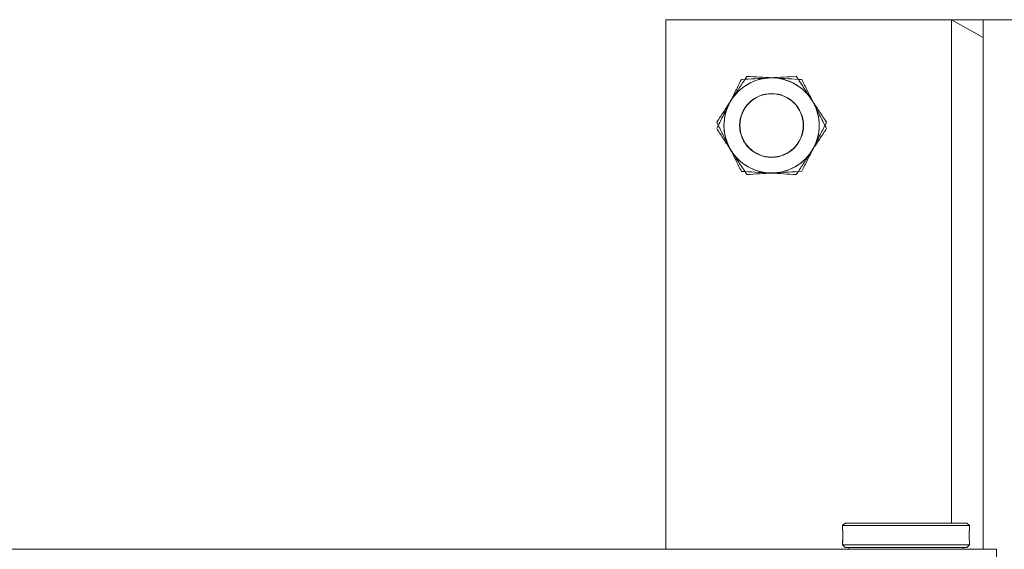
# Model space of a CAD drawing. Header units: feet. Extents: x 0 to 152508, y 0 to 59424.
# Tile 97 of 105: x 152336.229 to 152337.199, y 59422.118 to 59422.64. Entities that reach past the tile are written whole.
import ezdxf

# ---------------------------------------------------------------- set-up
doc = ezdxf.new("R2010")
doc.units = ezdxf.units.FT
doc.header["$LTSCALE"] = 0.05
doc.header["$MEASUREMENT"] = 0
doc.layers.add('Bridge plan$0$SC_Scratch7', color=252, linetype='Continuous', lineweight=0)

# ---------------------------------------------------------------- blocks, each defined once
blk = doc.blocks.new('Bridge plan$0$HIGH ST SCREENWALL_13 PANEL PLAN_2')
at = {"layer": 'Bridge plan$0$SC_Scratch7', "lineweight": 0}
for p, q in [((-48.72904, 0.78216), (-48.72906, 0.26049)), ((-48.06238, 0.78214), (-48.72904, 0.78216)), ((-48.44781, 0.28632), (-48.44779, 0.78215)), ((-48.41654, 0.78215), (-48.44779, 0.78215)), ((-48.44779, 0.78215), (-48.41654, 0.76457)), ((-48.41654, 0.78215), (-48.41656, 0.26048)), ((-48.37487, 0.78215), (-48.41654, 0.78215)), ((-48.41654, 0.78215), (-48.41654, 0.76457)), ((-48.55249, 0.28632), (-48.55499, 0.28382)), ((-48.55499, 0.28382), (-48.55499, 0.28069)), ((-48.55499, 0.28382), (-48.42999, 0.28382)), ((-48.55249, 0.28632), (-48.43249, 0.28632)), ((-48.42999, 0.28382), (-48.43249, 0.28632)), ((-48.42999, 0.28069), (-48.42999, 0.28382)), ((-48.43033, 0.27462), (-48.43032, 0.27282)), ((-48.555, 0.26776), (-48.555, 0.26471)), ((-48.555, 0.26471), (-48.5525, 0.26221)), ((-48.555, 0.26471), (-48.43, 0.2647)), ((-48.5525, 0.26221), (-48.4325, 0.2622)), ((-48.54875, 0.26221), (-48.54875, 0.26049)), ((-48.43625, 0.26048), (-48.43625, 0.2622)), ((-48.4325, 0.2622), (-48.43, 0.2647)), ((-48.43, 0.2647), (-48.43, 0.26775)), ((-52.39311, 0.26061), (-48.40354, 0.26048)), ((-48.40354, 0.23098), (-48.40354, 0.26048))]:
    blk.add_line(p, q, dxfattribs=at)
for radius in [0.03142, 0.03125]:
    blk.add_circle((-48.62488, 0.67799), radius, dxfattribs=at)
for centre, radius, start, end in [((-48.62488, 0.67799), 0.04687, 93.33382, 153.33382), ((-48.62488, 0.67799), 0.04687, 33.33382, 93.33382), ((-48.62488, 0.67799), 0.04687, 153.33382, 213.33382), ((-48.62488, 0.67799), 0.04687, 333.33382, 33.33382), ((-48.62488, 0.67799), 0.04687, 213.33382, 273.33382), ((-48.62488, 0.67799), 0.04687, 273.33382, 333.33382), ((-48.61731, 0.27427), 0.06266, 354.03424, 5.88785)]:
    blk.add_arc(centre, radius, start, end, dxfattribs=at)
for points, knots in [([(-48.66677, 0.69902), (-48.66648, 0.6996), (-48.6643, 0.70394), (-48.66019, 0.71212), (-48.65649, 0.71949), (-48.65462, 0.72321)], [0, 0, 0, 0, 0.070103, 0.530791, 1, 1, 1, 1]), ([(-48.65462, 0.72321), (-48.65023, 0.72346), (-48.64138, 0.72398), (-48.63222, 0.72451), (-48.6276, 0.72478)], [0, 0, 0, 0, 0.495458, 1, 1, 1, 1]), ([(-48.6276, 0.72478), (-48.62696, 0.72482), (-48.62211, 0.7251), (-48.61297, 0.72564), (-48.60474, 0.72612), (-48.60059, 0.72636)], [0, 0, 0, 0, 0.070103, 0.530791, 1, 1, 1, 1]), ([(-48.60059, 0.72636), (-48.59869, 0.72347), (-48.59487, 0.71766), (-48.58986, 0.71005), (-48.5868, 0.70539), (-48.58571, 0.70375)], [0, 0, 0, 0, 0.390533, 0.785002, 1, 1, 1, 1]), ([(-48.67891, 0.67484), (-48.67694, 0.67877), (-48.67296, 0.6867), (-48.66884, 0.69489), (-48.66677, 0.69902)], [0, 0, 0, 0, 0.495458, 1, 1, 1, 1]), ([(-48.58571, 0.70375), (-48.58369, 0.70067), (-48.57961, 0.69447), (-48.57466, 0.68694), (-48.57176, 0.68253), (-48.57084, 0.68114)], [0, 0, 0, 0, 0.402074, 0.810497, 1, 1, 1, 1]), ([(-48.57084, 0.68114), (-48.57282, 0.67721), (-48.5768, 0.66928), (-48.58091, 0.66109), (-48.58299, 0.65695)], [0, 0, 0, 0, 0.495458, 1, 1, 1, 1]), ([(-48.66404, 0.65223), (-48.66512, 0.65387), (-48.66817, 0.6585), (-48.67317, 0.66611), (-48.67699, 0.67192), (-48.67891, 0.67484)], [0, 0, 0, 0, 0.214997, 0.605152, 1, 1, 1, 1]), ([(-48.64917, 0.62962), (-48.65009, 0.63102), (-48.65296, 0.63538), (-48.65791, 0.6429), (-48.66199, 0.64911), (-48.66404, 0.65223)], [0, 0, 0, 0, 0.189503, 0.59197, 1, 1, 1, 1]), ([(-48.58299, 0.65695), (-48.58328, 0.65638), (-48.58546, 0.65204), (-48.58957, 0.64385), (-48.59327, 0.63648), (-48.59513, 0.63277)], [0, 0, 0, 0, 0.070103, 0.530791, 1, 1, 1, 1]), ([(-48.62215, 0.63119), (-48.62279, 0.63115), (-48.62764, 0.63087), (-48.63679, 0.63034), (-48.64502, 0.62986), (-48.64917, 0.62962)], [0, 0, 0, 0, 0.070103, 0.530791, 1, 1, 1, 1]), ([(-48.59513, 0.63277), (-48.59952, 0.63251), (-48.60838, 0.63199), (-48.61753, 0.63146), (-48.62215, 0.63119)], [0, 0, 0, 0, 0.495458, 1, 1, 1, 1]), ([(-48.43034, 0.27426), (-48.43033, 0.27499), (-48.43031, 0.27645), (-48.4302, 0.2784), (-48.43009, 0.27986), (-48.43, 0.28069), (-48.43, 0.28069), (-48.43, 0.28069)], [0, 0, 0, 0, 0.214044, 0.428061, 0.642808, 0.858038, 1, 1, 1, 1]), ([(-48.43003, 0.26812), (-48.43003, 0.26811), (-48.43, 0.26776), (-48.42999, 0.26768), (-48.43002, 0.26799), (-48.43013, 0.26908), (-48.43024, 0.27074), (-48.43032, 0.27257), (-48.43033, 0.27378), (-48.43034, 0.27426)], [0, 0, 0, 0, 0.000262, 0.177137, 0.353179, 0.529198, 0.706035, 0.88327, 1, 1, 1, 1])]:
    blk.add_open_spline(points, degree=3, knots=knots, dxfattribs=at)
blk = doc.blocks.new('Bridge plan$0$HIGH ST SCREENWALL_2 PANEL PLAN')
at = {"layer": 'Bridge plan$0$SC_Scratch7', "lineweight": 0}
for p, q in [((-0.66669, 0.78123), (-0.00003, 0.78125)), ((-0.66667, 0.25956), (-0.66669, 0.78123)), ((-0.38544, 0.78124), (-0.35419, 0.78124)), ((-0.35419, 0.76366), (-0.38544, 0.78124)), ((-0.38544, 0.78124), (-0.38543, 0.28541)), ((-0.35419, 0.78124), (-0.31252, 0.78124)), ((-0.35419, 0.78124), (-0.35417, 0.25957)), ((-0.35419, 0.78124), (-0.35419, 0.76366)), ((-0.49261, 0.2829), (-0.49011, 0.2854)), ((-0.36761, 0.28291), (-0.49261, 0.2829)), ((-0.49261, 0.27977), (-0.49261, 0.2829)), ((-0.37011, 0.28541), (-0.49011, 0.2854)), ((-0.37011, 0.28541), (-0.36761, 0.28291)), ((-0.36761, 0.28291), (-0.36761, 0.27978)), ((-0.49228, 0.27371), (-0.49229, 0.2719)), ((-0.49261, 0.26379), (-0.49261, 0.26684)), ((-0.49011, 0.26129), (-0.49261, 0.26379)), ((-0.36761, 0.26379), (-0.49261, 0.26379)), ((-0.36761, 0.26379), (-0.37011, 0.26129)), ((-0.36761, 0.26684), (-0.36761, 0.26379)), ((-0.37011, 0.26129), (-0.49011, 0.26129)), ((-0.48636, 0.25957), (-0.48636, 0.26129)), ((-0.37386, 0.26129), (-0.37386, 0.25957)), ((-0.34115, 0.25957), (-0.34115, 0.23007))]:
    blk.add_line(p, q, dxfattribs=at)
for radius in [0.03142, 0.03125]:
    blk.add_circle((-0.56252, 0.67706), radius, dxfattribs=at)
at = {"layer": 'Bridge plan$0$SC_Scratch7', "lineweight": 0, "extrusion": (0, 0, -1)}
for centre, radius, start, end in [((0.56252, 0.67706), 0.04687, 33.33382, 93.33382), ((0.56252, 0.67706), 0.04687, 93.33382, 153.33382), ((0.56252, 0.67706), 0.04687, 333.33382, 33.33382), ((0.56252, 0.67706), 0.04687, 153.33382, 213.33382), ((0.56252, 0.67706), 0.04687, 273.33382, 333.33382), ((0.56252, 0.67706), 0.04687, 213.33382, 273.33382), ((0.30529, 0.27335), 0.06266, 354.03424, 5.88785)]:
    blk.add_arc(centre, radius, start, end, dxfattribs=at)
at = {"layer": 'Bridge plan$0$SC_Scratch7', "lineweight": 0}
for points, knots in [([(-0.58681, 0.72543), (-0.58871, 0.72254), (-0.59253, 0.71674), (-0.59754, 0.70913), (-0.6006, 0.70447), (-0.60168, 0.70282)], [0, 0, 0, 0, 0.390533, 0.785002, 1, 1, 1, 1]), ([(-0.55979, 0.72386), (-0.56044, 0.7239), (-0.56529, 0.72418), (-0.57443, 0.72471), (-0.58266, 0.72519), (-0.58681, 0.72543)], [0, 0, 0, 0, 0.070103, 0.530791, 1, 1, 1, 1]), ([(-0.53278, 0.72229), (-0.53717, 0.72254), (-0.54602, 0.72306), (-0.55518, 0.72359), (-0.55979, 0.72386)], [0, 0, 0, 0, 0.495458, 1, 1, 1, 1]), ([(-0.52063, 0.6981), (-0.52092, 0.69867), (-0.5231, 0.70302), (-0.52721, 0.7112), (-0.53091, 0.71857), (-0.53278, 0.72229)], [0, 0, 0, 0, 0.070103, 0.530791, 1, 1, 1, 1]), ([(-0.60168, 0.70282), (-0.60371, 0.69975), (-0.60779, 0.69354), (-0.61274, 0.68602), (-0.61564, 0.68161), (-0.61656, 0.68021)], [0, 0, 0, 0, 0.402074, 0.810497, 1, 1, 1, 1]), ([(-0.50849, 0.67392), (-0.51046, 0.67784), (-0.51444, 0.68577), (-0.51856, 0.69397), (-0.52063, 0.6981)], [0, 0, 0, 0, 0.495458, 1, 1, 1, 1]), ([(-0.61656, 0.68021), (-0.61458, 0.67628), (-0.6106, 0.66836), (-0.60649, 0.66016), (-0.60441, 0.65603)], [0, 0, 0, 0, 0.495458, 1, 1, 1, 1]), ([(-0.52336, 0.6513), (-0.52228, 0.65295), (-0.51923, 0.65758), (-0.51423, 0.66519), (-0.51041, 0.67099), (-0.50849, 0.67392)], [0, 0, 0, 0, 0.214997, 0.605152, 1, 1, 1, 1]), ([(-0.60441, 0.65603), (-0.60412, 0.65545), (-0.60194, 0.65111), (-0.59783, 0.64293), (-0.59413, 0.63556), (-0.59226, 0.63184)], [0, 0, 0, 0, 0.070103, 0.530791, 1, 1, 1, 1]), ([(-0.53823, 0.62869), (-0.53731, 0.63009), (-0.53444, 0.63446), (-0.52949, 0.64198), (-0.52541, 0.64818), (-0.52336, 0.6513)], [0, 0, 0, 0, 0.189503, 0.59197, 1, 1, 1, 1]), ([(-0.59226, 0.63184), (-0.58788, 0.63159), (-0.57902, 0.63107), (-0.56987, 0.63054), (-0.56525, 0.63027)], [0, 0, 0, 0, 0.495458, 1, 1, 1, 1]), ([(-0.56525, 0.63027), (-0.56461, 0.63023), (-0.55976, 0.62995), (-0.55061, 0.62942), (-0.54238, 0.62894), (-0.53823, 0.62869)], [0, 0, 0, 0, 0.070103, 0.530791, 1, 1, 1, 1]), ([(-0.49261, 0.26684), (-0.49261, 0.26684), (-0.49262, 0.26672), (-0.49258, 0.26714), (-0.49248, 0.26815), (-0.49236, 0.26983), (-0.49228, 0.27165), (-0.49228, 0.27286), (-0.49227, 0.27335)], [0, 0, 0, 0, 0.001442, 0.215072, 0.428673, 0.643269, 0.858346, 1, 1, 1, 1]), ([(-0.49227, 0.27335), (-0.49228, 0.27408), (-0.4923, 0.27553), (-0.4924, 0.27748), (-0.49252, 0.27894), (-0.4926, 0.27978), (-0.4926, 0.27977), (-0.4926, 0.27977)], [0, 0, 0, 0, 0.214044, 0.428061, 0.642808, 0.858038, 1, 1, 1, 1])]:
    blk.add_open_spline(points, degree=3, knots=knots, dxfattribs=at)
blk = doc.blocks.new('Bridge plan')
at = {"layer": 'Bridge plan$0$SC_Scratch7', "lineweight": -3}
for name, p, rotation in [('Bridge plan$0$HIGH ST SCREENWALL_2 PANEL PLAN', (1828076.59548, 711623.12187), 359.99976902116), ('Bridge plan$0$HIGH ST SCREENWALL_13 PANEL PLAN_2', (1828124.65782, 711623.12079), 359.9997690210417)]:
    blk.add_blockref(name, p, dxfattribs=dict(at, rotation=rotation))
blk = doc.blocks.new('Trellis Base')
blk.add_blockref('Bridge plan', (-1675739.06326, -652201.2631))

msp = doc.modelspace()

# ---------------------------------------------------------------- block references
msp.add_blockref('Trellis Base', (0, 0))

doc.saveas('drawing.dxf')
